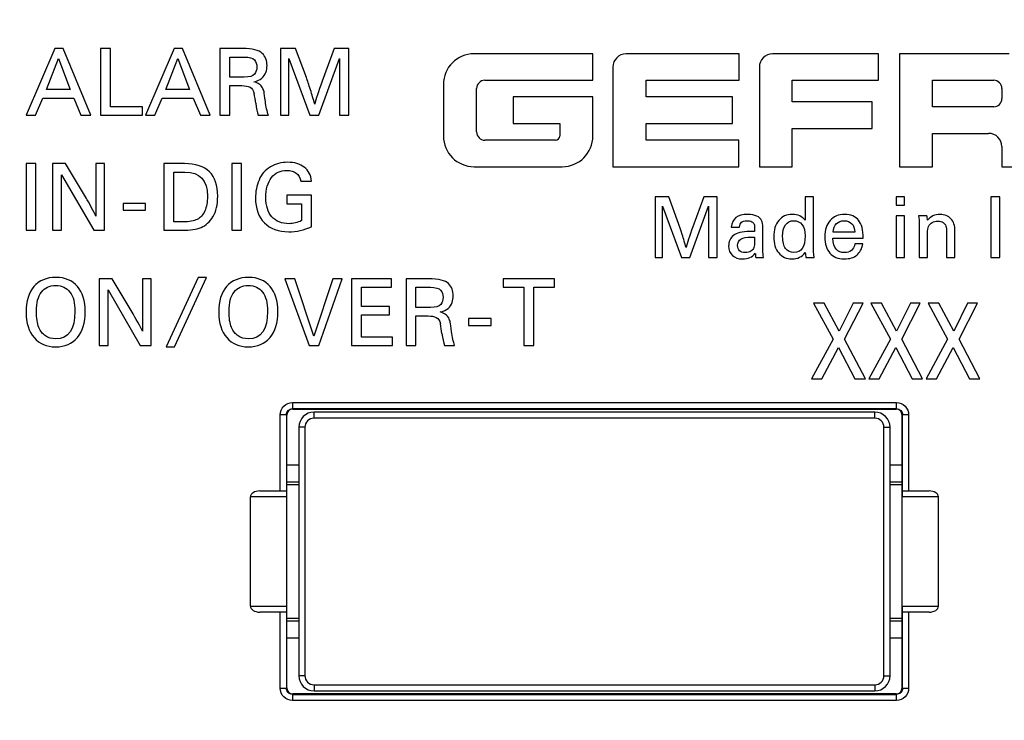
# Model space of a CAD drawing. Header units: millimetres. Extents: x 0 to 594, y 0 to 420.
# Tile 8 of 104: x 73 to 106, y 116 to 139. Entities that reach past the tile are written whole.
import ezdxf

# ---------------------------------------------------------------- set-up
doc = ezdxf.new("R2010")
doc.units = ezdxf.units.MM
doc.header["$LTSCALE"] = 32.67
doc.layers.get('0').update_dxf_attribs({"linetype": 'CONTINUOUS'})
doc.styles.get("Standard").update_dxf_attribs({"font": 'txt', "width": 0.85})
doc.dimstyles.new('DIMSTYLE_3', dxfattribs={"dimtxt": 3.5, "dimasz": 3.5, "dimexe": 1, "dimexo": 0.5, "dimgap": 0.875, "dimtad": 1, "dimdec": 1, "dimdsep": 46, "dimtxsty": 'STANDARD', "dimblk": '_FILLED', "dimblk1": '_FILLED', "dimblk2": '_FILLED', "dimcen": 0.09, "dimadec": 4, "dimazin": 2, "dimtp": 0.2, "dimtm": 0.2, "dimtfac": 1, "dimtdec": 1, "dimtofl": 0, "dimtmove": 0, "dimatfit": 3, "dimldrblk": '_FILLED', "dimfxl": 1, "dimtolj": 1, "dimarcsym": 0})

# ---------------------------------------------------------------- blocks, each defined once
blk = doc.blocks.new('_FILLED')
at = {"color": 0, "linetype": 'BYBLOCK'}
blk.add_solid([(0, 0), (-1, 0.1429), (-1, -0.1429)], dxfattribs=at)
blk = doc.blocks.new('*D2')
at = {"color": 2, "linetype": 'CONTINUOUS'}
for p, q in [((74.582, 191.362), (35.565, 191.362)), ((36.565, 191.362), (36.565, 122.987)), ((36.565, 54.612), (36.565, 122.987)), ((85.532, 54.612), (35.565, 54.612))]:
    blk.add_line(p, q, dxfattribs=at)
at = {"color": 2, "linetype": 'CONTINUOUS', "xscale": 3.5, "yscale": 3.5, "zscale": 3.5}
for p, rotation in [((36.565, 191.362), 90), ((36.565, 54.612), 270)]:
    blk.add_blockref('_FILLED', p, dxfattribs=dict(at, rotation=rotation))
at = {"color": 2, "linetype": 'CONTINUOUS', "insert": (32.19, 122.987), "char_height": 3.5, "width": 18, "attachment_point": 2, "rotation": 90, "line_spacing_factor": 0.9}
blk.add_mtext('136.8', dxfattribs=at)

msp = doc.modelspace()

# ---------------------------------------------------------------- linework, layer by layer
at = {"color": 7, "linetype": 'CONTINUOUS'}
for p, q in [((74.22548, 137.76214), (73.28174, 135.56214)), ((74.51043, 137.76214), (74.22548, 137.76214)), ((75.42046, 135.56214), (74.51043, 137.76214)), ((75.74066, 137.76214), (75.74066, 135.56214)), ((76.06392, 137.76214), (75.74066, 137.76214)), ((76.06392, 135.84097), (76.06392, 137.76214)), ((78.1628, 137.76214), (77.21907, 135.56214)), ((78.44776, 137.76214), (78.1628, 137.76214)), ((79.35779, 135.56214), (78.44776, 137.76214)), ((79.67798, 137.76214), (79.67798, 135.56214)), ((80.42255, 137.76214), (79.67798, 137.76214)), ((81.68035, 137.76214), (81.68035, 135.56214)), ((82.17367, 137.76214), (81.68035, 137.76214)), ((82.53063, 136.80003), (82.17367, 137.76214)), ((83.44678, 137.76214), (83.05152, 136.679)), ((83.92784, 137.76214), (83.44678, 137.76214)), ((83.92784, 135.56214), (83.92784, 137.76214)), ((73.95584, 136.40629), (74.34804, 137.43276)), ((74.34804, 137.43276), (74.73718, 136.40629)), ((77.89316, 136.40629), (78.28536, 137.43276)), ((78.28536, 137.43276), (78.6745, 136.40629)), ((80.00124, 136.81688), (80.00124, 137.48178)), ((80.00124, 137.48178), (80.4777, 137.48178)), ((81.94692, 135.56214), (81.94692, 137.43276)), ((81.94692, 137.43276), (82.64094, 135.56214)), ((82.94275, 135.56214), (83.62297, 137.43276)), ((83.62297, 137.43276), (83.62297, 135.56214)), ((91.98074, 137.58744), (88.06124, 137.58744)), ((91.98074, 136.71264), (91.98074, 137.58744)), ((96.80094, 137.58744), (93.07564, 137.58744)), ((96.80094, 136.71264), (96.80094, 137.58744)), ((101.40654, 137.58744), (97.90994, 137.58744)), ((101.40654, 136.71264), (101.40654, 137.58744)), ((102.10004, 137.58744), (102.10004, 133.86214)), ((105.71066, 137.58744), (102.10004, 137.58744)), ((92.63684, 137.14864), (92.63684, 133.86214)), ((97.47114, 137.14864), (97.47114, 133.86214)), ((80.4777, 136.81688), (80.00124, 136.81688)), ((80.00124, 135.56214), (80.00124, 136.53805)), ((80.00124, 136.53805), (80.39957, 136.53805)), ((87.04874, 136.57494), (87.04874, 134.87464)), ((88.14519, 135.00694), (88.14519, 136.44264)), ((88.41519, 136.71264), (91.98074, 136.71264)), ((93.73286, 136.16219), (93.73286, 136.71264)), ((93.73286, 136.71264), (96.80094, 136.71264)), ((98.55354, 135.99893), (98.55354, 136.71264)), ((98.55354, 136.71264), (101.40654, 136.71264)), ((103.18244, 135.83784), (103.18244, 136.71264)), ((103.18244, 136.71264), (105.20206, 136.71264)), ((105.47206, 136.44264), (105.47206, 136.10784)), ((73.59121, 135.56214), (73.83328, 136.12746)), ((73.83328, 136.12746), (74.85361, 136.12746)), ((74.73718, 136.40629), (73.95584, 136.40629)), ((74.85361, 136.12746), (75.09414, 135.56214)), ((77.52854, 135.56214), (77.7706, 136.12746)), ((77.7706, 136.12746), (78.79094, 136.12746)), ((78.6745, 136.40629), (77.89316, 136.40629)), ((78.79094, 136.12746), (79.03146, 135.56214)), ((89.35321, 136.16219), (89.35321, 135.28739)), ((91.98074, 136.16219), (89.35321, 136.16219)), ((91.98074, 134.87464), (91.98074, 136.16219)), ((96.58586, 136.16219), (93.73286, 136.16219)), ((96.58586, 135.28739), (96.58586, 136.16219)), ((77.12408, 135.84097), (76.06392, 135.84097)), ((77.12408, 135.56214), (77.12408, 135.84097)), ((101.19007, 135.99893), (98.55354, 135.99893)), ((101.19007, 135.12413), (101.19007, 135.99893)), ((105.20206, 135.83784), (103.18244, 135.83784)), ((73.28174, 135.56214), (73.59121, 135.56214)), ((75.09414, 135.56214), (75.42046, 135.56214)), ((75.74066, 135.56214), (77.12408, 135.56214)), ((77.21907, 135.56214), (77.52854, 135.56214)), ((79.03146, 135.56214), (79.35779, 135.56214)), ((79.67798, 135.56214), (80.00124, 135.56214)), ((80.94038, 135.56214), (81.27589, 135.56214)), ((81.68035, 135.56214), (81.94692, 135.56214)), ((82.64094, 135.56214), (82.94275, 135.56214)), ((83.62297, 135.56214), (83.92784, 135.56214)), ((89.35321, 135.28739), (90.88634, 135.28739)), ((90.88634, 135.28739), (90.88634, 134.87464)), ((93.73286, 134.73694), (93.73286, 135.28739)), ((93.73286, 135.28739), (96.58586, 135.28739)), ((98.55354, 133.86214), (98.55354, 135.12413)), ((98.55354, 135.12413), (101.19007, 135.12413)), ((103.18244, 133.86214), (103.18244, 134.96188)), ((103.18244, 134.96188), (105.03326, 134.96188)), ((90.74864, 134.73694), (88.41519, 134.73694)), ((96.79715, 134.73694), (93.73286, 134.73694)), ((96.79715, 133.86214), (96.79715, 134.73694)), ((105.47206, 134.52308), (105.47206, 133.86214)), ((73.28174, 133.96214), (73.28174, 131.76214)), ((73.605, 133.96214), (73.28174, 133.96214)), ((73.605, 131.76214), (73.605, 133.96214)), ((74.15653, 133.96214), (74.15653, 131.76214)), ((74.58397, 133.96214), (74.15653, 133.96214)), ((75.27339, 132.81005), (74.58397, 133.96214)), ((75.58133, 133.96214), (75.58133, 132.22941)), ((75.87241, 133.96214), (75.58133, 133.96214)), ((75.87241, 131.76214), (75.87241, 133.96214)), ((77.83188, 133.96214), (77.83188, 131.76214)), ((78.50751, 133.96214), (77.83188, 133.96214)), ((80.06559, 133.96214), (80.06559, 131.76214)), ((80.38885, 133.96214), (80.06559, 133.96214)), ((80.38885, 131.76214), (80.38885, 133.96214)), ((88.06124, 133.86214), (90.96824, 133.86214)), ((92.63684, 133.86214), (96.79715, 133.86214)), ((97.47114, 133.86214), (98.55354, 133.86214)), ((102.10004, 133.86214), (103.18244, 133.86214)), ((105.47206, 133.86214), (106.55446, 133.86214)), ((74.44915, 131.76214), (74.44915, 133.59752)), ((74.44915, 133.59752), (75.51238, 131.76214)), ((78.15514, 132.04097), (78.15514, 133.68178)), ((78.15514, 133.68178), (78.51977, 133.68178)), ((82.34679, 133.3815), (82.69762, 133.3815)), ((81.88258, 132.92036), (81.88258, 132.63694)), ((82.69456, 132.92036), (81.88258, 132.92036)), ((82.69456, 131.87858), (82.69456, 132.92036)), ((94.03174, 132.86214), (94.03174, 130.86214)), ((94.48021, 132.86214), (94.03174, 132.86214)), ((94.80472, 131.98749), (94.48021, 132.86214)), ((95.63759, 132.86214), (95.27826, 131.87746)), ((96.07492, 132.86214), (95.63759, 132.86214)), ((96.07492, 130.86214), (96.07492, 132.86214)), ((98.9816, 132.86214), (98.9816, 132.09752)), ((99.25458, 132.86214), (98.9816, 132.86214)), ((99.25458, 131.25629), (99.25458, 132.86214)), ((101.98718, 132.86214), (101.98718, 132.59056)), ((102.26155, 132.86214), (101.98718, 132.86214)), ((102.26155, 132.59056), (102.26155, 132.86214)), ((105.405, 132.86214), (105.11113, 132.86214)), ((105.11113, 132.86214), (105.11113, 130.86214)), ((105.405, 130.86214), (105.405, 132.86214)), ((76.48216, 132.65072), (76.48216, 132.42398)), ((77.22213, 132.65072), (76.48216, 132.65072)), ((77.22213, 132.42398), (77.22213, 132.65072)), ((81.88258, 132.63694), (82.36823, 132.63694)), ((82.36823, 132.63694), (82.36823, 132.08234)), ((94.27408, 130.86214), (94.27408, 132.5627)), ((94.27408, 132.5627), (94.905, 130.86214)), ((95.17938, 130.86214), (95.79776, 132.5627)), ((95.79776, 132.5627), (95.79776, 130.86214)), ((101.98718, 132.59056), (102.26155, 132.59056)), ((76.48216, 132.42398), (77.22213, 132.42398)), ((101.98718, 132.24515), (101.98718, 130.86214)), ((102.26155, 132.24515), (101.98718, 132.24515)), ((102.26155, 130.86214), (102.26155, 132.24515)), ((102.99692, 132.24515), (102.72116, 132.24515)), ((78.46308, 132.04097), (78.15514, 132.04097)), ((102.74623, 132.00838), (102.74623, 130.86214)), ((73.28174, 131.76214), (73.605, 131.76214)), ((74.15653, 131.76214), (74.44915, 131.76214)), ((75.51238, 131.76214), (75.87241, 131.76214)), ((77.83188, 131.76214), (78.43091, 131.76214)), ((80.06559, 131.76214), (80.38885, 131.76214)), ((96.54567, 131.86911), (96.81587, 131.86911)), ((97.31587, 131.79529), (97.31587, 131.72008)), ((97.58885, 131.09613), (97.58885, 131.83986)), ((100.62367, 131.6978), (99.90779, 131.6978)), ((103.0206, 130.86214), (103.0206, 131.66019)), ((103.65013, 131.68666), (103.65013, 130.86214)), ((103.9245, 130.86214), (103.9245, 131.74655)), ((97.20166, 131.54042), (97.31587, 131.53763)), ((97.31587, 131.53763), (97.31587, 131.41785)), ((99.89386, 131.50421), (100.89804, 131.50421)), ((100.88829, 131.31618), (100.62645, 131.31618)), ((94.03174, 130.86214), (94.27408, 130.86214)), ((94.905, 130.86214), (95.17938, 130.86214)), ((95.79776, 130.86214), (96.07492, 130.86214)), ((97.35486, 130.86214), (97.61252, 130.86214)), ((99.00946, 130.86214), (99.28105, 130.86214)), ((101.98718, 130.86214), (102.26155, 130.86214)), ((102.74623, 130.86214), (103.0206, 130.86214)), ((103.65013, 130.86214), (103.9245, 130.86214)), ((105.11113, 130.86214), (105.405, 130.86214)), ((75.6947, 130.16214), (75.6947, 127.96214)), ((76.12213, 130.16214), (75.6947, 130.16214)), ((76.81155, 129.01005), (76.12213, 130.16214)), ((77.11949, 130.16214), (77.11949, 128.42941)), ((77.41057, 130.16214), (77.11949, 130.16214)), ((77.41057, 127.96214), (77.41057, 130.16214)), ((78.95793, 130.2081), (77.90389, 127.91465)), ((78.18119, 127.91465), (79.23523, 130.2081)), ((79.23523, 130.2081), (78.95793, 130.2081)), ((81.81517, 130.16214), (82.61795, 127.96214)), ((82.14762, 130.16214), (81.81517, 130.16214)), ((82.77729, 128.27315), (82.14762, 130.16214)), ((83.39929, 130.16214), (82.77729, 128.27315)), ((82.93509, 127.96214), (83.70723, 130.16214)), ((83.70723, 130.16214), (83.39929, 130.16214)), ((84.02283, 130.16214), (84.02283, 127.96214)), ((85.33731, 130.16214), (84.02283, 130.16214)), ((85.33731, 129.88178), (85.33731, 130.16214)), ((85.82144, 130.16214), (85.82144, 127.96214)), ((86.56601, 130.16214), (85.82144, 130.16214)), ((89.02032, 130.16214), (89.02032, 129.88178)), ((90.71169, 130.16214), (89.02032, 130.16214)), ((90.71169, 129.88178), (90.71169, 130.16214)), ((75.98731, 127.96214), (75.98731, 129.79752)), ((75.98731, 129.79752), (77.05055, 127.96214)), ((84.34609, 129.24905), (84.34609, 129.88178)), ((84.34609, 129.88178), (85.33731, 129.88178)), ((86.1447, 129.21688), (86.1447, 129.88178)), ((86.1447, 129.88178), (86.62116, 129.88178)), ((89.02032, 129.88178), (89.70361, 129.88178)), ((89.70361, 129.88178), (89.70361, 127.96214)), ((90.02687, 127.96214), (90.02687, 129.88178)), ((90.02687, 129.88178), (90.71169, 129.88178)), ((99.61386, 129.36214), (99.2587, 129.36214)), ((99.2587, 129.36214), (99.90686, 128.16785)), ((100.10663, 128.43422), (99.61386, 129.36214)), ((100.56537, 129.36214), (100.10663, 128.43422)), ((100.28569, 128.16785), (100.89241, 129.36214)), ((100.89241, 129.36214), (100.56537, 129.36214)), ((101.50209, 129.36214), (101.14693, 129.36214)), ((101.14693, 129.36214), (101.79509, 128.16785)), ((101.99486, 128.43422), (101.50209, 129.36214)), ((102.4536, 129.36214), (101.99486, 128.43422)), ((102.17392, 128.16785), (102.78064, 129.36214)), ((102.78064, 129.36214), (102.4536, 129.36214)), ((103.39032, 129.36214), (103.03517, 129.36214)), ((103.03517, 129.36214), (103.68332, 128.16785)), ((103.88309, 128.43422), (103.39032, 129.36214)), ((104.34183, 129.36214), (103.88309, 128.43422)), ((104.06215, 128.16785), (104.66887, 129.36214)), ((104.66887, 129.36214), (104.34183, 129.36214)), ((85.27144, 129.24905), (84.34609, 129.24905)), ((84.34609, 128.24097), (84.34609, 128.96869)), ((84.34609, 128.96869), (85.27144, 128.96869)), ((85.27144, 128.96869), (85.27144, 129.24905)), ((86.62116, 129.21688), (86.1447, 129.21688)), ((86.1447, 127.96214), (86.1447, 128.93805)), ((86.1447, 128.93805), (86.54302, 128.93805)), ((87.88049, 128.85072), (87.88049, 128.62398)), ((88.62046, 128.85072), (87.88049, 128.85072)), ((87.88049, 128.62398), (88.62046, 128.62398)), ((88.62046, 128.62398), (88.62046, 128.85072)), ((85.37255, 128.24097), (84.34609, 128.24097)), ((85.37255, 127.96214), (85.37255, 128.24097)), ((99.90686, 128.16785), (99.19507, 126.86214)), ((100.96788, 126.86214), (100.28569, 128.16785)), ((101.79509, 128.16785), (101.0833, 126.86214)), ((102.85611, 126.86214), (102.17392, 128.16785)), ((103.68332, 128.16785), (102.97153, 126.86214)), ((104.74434, 126.86214), (104.06215, 128.16785)), ((75.6947, 127.96214), (75.98731, 127.96214)), ((77.05055, 127.96214), (77.41057, 127.96214)), ((77.90389, 127.91465), (78.18119, 127.91465)), ((82.61795, 127.96214), (82.93509, 127.96214)), ((84.02283, 127.96214), (85.37255, 127.96214)), ((85.82144, 127.96214), (86.1447, 127.96214)), ((87.08383, 127.96214), (87.41935, 127.96214)), ((89.70361, 127.96214), (90.02687, 127.96214)), ((99.53395, 126.86214), (100.08591, 127.89278)), ((100.08591, 127.89278), (100.62308, 126.86214)), ((101.42218, 126.86214), (101.97414, 127.89278)), ((101.97414, 127.89278), (102.51131, 126.86214)), ((103.31041, 126.86214), (103.86238, 127.89278)), ((103.86238, 127.89278), (104.39955, 126.86214)), ((99.19507, 126.86214), (99.53395, 126.86214)), ((100.62308, 126.86214), (100.96788, 126.86214)), ((101.0833, 126.86214), (101.42218, 126.86214)), ((102.51131, 126.86214), (102.85611, 126.86214)), ((102.97153, 126.86214), (103.31041, 126.86214)), ((104.39955, 126.86214), (104.74434, 126.86214)), ((82.08171, 125.86214), (101.98177, 125.86214)), ((101.28174, 125.76214), (82.78174, 125.76214)), ((81.88174, 116.66211), (81.88174, 125.66217)), ((102.18174, 116.66211), (102.18174, 125.66217)), ((82.28174, 125.26214), (82.28174, 117.06214)), ((101.78174, 117.06214), (101.78174, 125.26214)), ((82.28174, 124.01214), (81.88174, 124.01214)), ((102.18174, 124.01214), (101.78174, 124.01214)), ((81.88174, 123.46214), (82.28174, 123.46214)), ((101.78174, 123.46214), (102.18174, 123.46214)), ((80.99415, 123.16214), (81.86772, 123.16214)), ((102.19577, 123.16214), (103.06933, 123.16214)), ((80.68174, 119.36214), (80.68174, 122.96214)), ((103.38174, 119.36214), (103.38174, 122.96214)), ((81.86772, 119.16214), (80.99415, 119.16214)), ((103.06933, 119.16214), (102.19577, 119.16214)), ((82.28174, 118.86214), (81.88174, 118.86214)), ((102.18174, 118.86214), (101.78174, 118.86214)), ((81.88174, 118.31214), (82.28174, 118.31214)), ((101.78174, 118.31214), (102.18174, 118.31214)), ((101.98177, 116.46214), (82.08171, 116.46214)), ((82.78174, 116.56214), (101.28174, 116.56214))]:
    msp.add_line(p, q, dxfattribs=at)
at = {"color": 9, "linetype": 'CONTINUOUS'}
for p, q in [((82.06769, 126.07614), (82.06769, 125.87617)), ((82.06769, 126.07614), (101.99579, 126.07614)), ((101.9958, 125.87617), (101.9958, 126.07614)), ((82.08171, 125.86214), (82.06769, 125.87617)), ((101.9958, 125.87617), (82.06769, 125.87617)), ((82.78174, 125.56214), (82.78174, 125.76214)), ((101.28174, 125.56214), (101.28174, 125.76214)), ((101.98177, 125.86214), (101.9958, 125.87617)), ((81.86772, 125.6762), (81.66775, 125.6762)), ((81.66775, 123.16214), (81.66775, 125.67619)), ((81.86772, 125.6762), (81.86772, 123.16214)), ((81.88174, 125.66217), (81.86772, 125.6762)), ((101.28174, 125.56214), (82.78174, 125.56214)), ((102.18174, 125.66217), (102.19577, 125.6762)), ((102.39574, 125.6762), (102.19577, 125.6762)), ((102.19577, 123.16214), (102.19577, 125.6762)), ((102.39574, 125.67619), (102.39574, 123.16214)), ((82.48174, 125.26214), (82.28174, 125.26214)), ((82.48174, 125.26214), (82.48174, 117.06214)), ((101.58174, 125.26214), (101.78174, 125.26214)), ((101.58174, 117.06214), (101.58174, 125.26214)), ((82.28174, 123.36214), (81.88174, 123.36214)), ((102.18174, 123.36214), (101.78174, 123.36214)), ((81.88174, 122.96214), (80.68174, 122.96214)), ((103.38174, 122.96214), (102.18174, 122.96214)), ((80.68174, 119.36214), (81.88174, 119.36214)), ((102.18174, 119.36214), (103.38174, 119.36214)), ((81.66775, 116.64809), (81.66775, 119.16214)), ((81.86772, 119.16214), (81.86772, 116.64809)), ((81.88174, 118.96214), (82.28174, 118.96214)), ((101.78174, 118.96214), (102.18174, 118.96214)), ((102.19577, 116.64809), (102.19577, 119.16214)), ((102.39574, 119.16214), (102.39574, 116.64809)), ((82.48174, 117.06214), (82.28174, 117.06214)), ((101.58174, 117.06214), (101.78174, 117.06214)), ((81.66775, 116.64809), (81.86772, 116.64809)), ((82.78174, 116.76214), (82.78174, 116.56214)), ((82.78174, 116.76214), (101.28174, 116.76214)), ((101.28174, 116.76214), (101.28174, 116.56214)), ((102.18174, 116.66211), (102.19577, 116.64809)), ((102.19577, 116.64809), (102.39574, 116.64809)), ((82.08171, 116.46214), (82.06769, 116.44812)), ((82.06769, 116.44812), (82.06769, 116.24815)), ((82.06769, 116.44812), (101.9958, 116.44812)), ((101.98177, 116.46214), (101.9958, 116.44812)), ((101.9958, 116.24815), (101.9958, 116.44812)), ((101.99579, 116.24815), (82.06769, 116.24815))]:
    msp.add_line(p, q, dxfattribs=at)
at = {"color": 7, "linetype": 'CONTINUOUS'}
for centre, radius, start, end in [((88.06124, 136.57494), 1.0125, 90, 180), ((93.07564, 137.14864), 0.4388, 90, 180), ((97.90994, 137.14864), 0.4388, 90, 180), ((88.41519, 136.44264), 0.27, 90, 180), ((105.20206, 136.44264), 0.27, 0, 90), ((77.18586, 135.5255), 3.69714, 6.708767, 11.686616), ((69.31265, 132.17304), 14.004, 15.561075, 17.562245), ((105.20206, 136.10784), 0.27, 270, 360), ((88.06124, 134.87464), 1.0125, 180, 270), ((88.41519, 135.00694), 0.27, 180, 270), ((90.74864, 134.87464), 0.1377, 270, 360), ((90.96824, 134.87464), 1.0125, 270, 360), ((105.03326, 134.52308), 0.4388, 0, 90), ((82.78748, 127.78086), 12.73185, 15.561208, 17.56223), ((98.17696, 131.03039), 0.83913, 181.597735, 191.566007), ((83.32924, 127.92549), 3.69721, 6.70876, 11.686507), ((82.78174, 125.26214), 0.5, 90, 180), ((101.28174, 125.26214), 0.5, 0, 90), ((82.78174, 117.06214), 0.5, 180, 270), ((101.28174, 117.06214), 0.5, 270, 360)]:
    msp.add_arc(centre, radius, start, end, dxfattribs=at)
at = {"color": 9, "linetype": 'CONTINUOUS'}
for centre, start, end in [((82.78174, 125.26214), 90, 180), ((101.28174, 125.26214), 0, 90), ((82.78174, 117.06214), 180, 270), ((101.28174, 117.06214), 270, 360)]:
    msp.add_arc(centre, 0.3, start, end, dxfattribs=at)
at = {"color": 7, "linetype": 'CONTINUOUS'}
for centre, major_axis, ratio, start_param, end_param in [((82.08177, 125.66211), (0.14146, -0.14146), 0.99969546, 2.35634678, 3.92683852), ((101.98171, 125.66211), (0.14146, 0.14146), 0.99969546, -0.78524587, 0.78524587), ((80.99415, 122.96214), (0.31241, 0), 0.6401844, 1.57079633, 3.14159265), ((81.87713, 122.96214), (0, 0.2), 0.02305678, -1.57079633, 0), ((102.18635, 122.96214), (0, 0.2), 0.02305678, 0, 1.57079633), ((103.06933, 122.96214), (0.31241, 0), 0.6401844, 0, 1.57079633), ((80.99415, 119.36214), (0.31241, 0), 0.6401844, -3.14159265, -1.57079633), ((81.87713, 119.36214), (0, 0.2), 0.02305678, -3.14159265, -1.57079633), ((102.18635, 119.36214), (0, 0.2), 0.02305678, -4.71238898, -3.14159265), ((103.06933, 119.36214), (0.31241, 0), 0.6401844, -1.57079633, 0), ((82.08177, 116.66217), (0.14146, 0.14146), 0.99969546, 2.35634678, 3.92683852), ((101.98171, 116.66217), (0.14146, -0.14146), 0.99969546, -0.78524587, 0.78524587)]:
    msp.add_ellipse(centre, major_axis=major_axis, ratio=ratio, start_param=start_param, end_param=end_param, dxfattribs=at)
for points in [[(81.07213, 137.60281), (80.96642, 137.70852), (80.75041, 137.76214), (80.42255, 137.76214)], [(80.4777, 137.48178), (80.64623, 137.48178), (80.75807, 137.44961), (80.81284, 137.38647)], [(81.23146, 137.19989), (81.23146, 137.36228), (81.17784, 137.4971), (81.07213, 137.60281)], [(80.81284, 137.38647), (80.86837, 137.32245), (80.89595, 137.24432), (80.89595, 137.14933)], [(80.89595, 137.14933), (80.89595, 137.06047), (80.86837, 136.98234), (80.81619, 136.91654)], [(81.19095, 136.97492), (81.21768, 137.04822), (81.23146, 137.12329), (81.23146, 137.19989)], [(80.81619, 136.91654), (80.76266, 136.84905), (80.64929, 136.81688), (80.4777, 136.81688)], [(80.7979, 136.66674), (80.91127, 136.68819), (80.9986, 136.72802), (81.05988, 136.78317)], [(81.05988, 136.78317), (81.12116, 136.83833), (81.16406, 136.90114), (81.19095, 136.97492)], [(82.66392, 136.39863), (82.60876, 136.57329), (82.56469, 136.70823), (82.53063, 136.80003)], [(80.39957, 136.53805), (80.50988, 136.53805), (80.60027, 136.51966), (80.66921, 136.48596)], [(80.66921, 136.48596), (80.73815, 136.45226), (80.78411, 136.38178), (80.80636, 136.27439)], [(80.97688, 136.58364), (80.93272, 136.61618), (80.87297, 136.64376), (80.7979, 136.66674)], [(81.07979, 136.46911), (81.05528, 136.51354), (81.02004, 136.55184), (80.97688, 136.58364)], [(81.13188, 136.32816), (81.12269, 136.37719), (81.10431, 136.42468), (81.07979, 136.46911)], [(83.05152, 136.679), (82.92589, 136.33429), (82.84316, 136.08457), (82.80333, 135.92983)], [(81.17668, 136.017), (81.15639, 136.17496), (81.14107, 136.27914), (81.13188, 136.32816)], [(80.85768, 135.95741), (80.87756, 135.78888), (80.90514, 135.65713), (80.94038, 135.56214)], [(81.27589, 135.56214), (81.233, 135.6893), (81.19929, 135.84097), (81.17668, 136.017)], [(79.60445, 132.88819), (79.60445, 133.60365), (79.23829, 133.96214), (78.50751, 133.96214)], [(81.34311, 133.85677), (81.17018, 133.75532), (81.04456, 133.61131), (80.96642, 133.42134)], [(81.91016, 134.0081), (81.70486, 134.0081), (81.51489, 133.95755), (81.34311, 133.85677)], [(82.45709, 133.84571), (82.31921, 133.95295), (82.1369, 134.0081), (81.91016, 134.0081)], [(82.69762, 133.3815), (82.67617, 133.58373), (82.59497, 133.73847), (82.45709, 133.84571)], [(78.51977, 133.68178), (79.01614, 133.68178), (79.26587, 133.41521), (79.26587, 132.88512)], [(81.19163, 132.84529), (81.19163, 133.12106), (81.25291, 133.34014), (81.37844, 133.50108)], [(81.37844, 133.50108), (81.50263, 133.66033), (81.67116, 133.74153), (81.88258, 133.74153)], [(81.88258, 133.74153), (82.13996, 133.74153), (82.2947, 133.6205), (82.34679, 133.3815)], [(80.96642, 133.42134), (80.88829, 133.23136), (80.84999, 133.03067), (80.84999, 132.82231)], [(79.26587, 132.88512), (79.26587, 132.69362), (79.23522, 132.53276), (79.17637, 132.40129)], [(79.44852, 132.21236), (79.55236, 132.38415), (79.60445, 132.60936), (79.60445, 132.88819)], [(81.39348, 132.20763), (81.25904, 132.35811), (81.19163, 132.57106), (81.19163, 132.84529)], [(75.43213, 132.52631), (75.35765, 132.66451), (75.30442, 132.7582), (75.27339, 132.81005)], [(75.58133, 132.22941), (75.55681, 132.2907), (75.50626, 132.38875), (75.43213, 132.52631)], [(80.84999, 132.82231), (80.84999, 132.48067), (80.94804, 132.21103), (81.14414, 132.01187)], [(79.17637, 132.40129), (79.11726, 132.26925), (79.03453, 132.17733), (78.92882, 132.12217)], [(79.05751, 131.85713), (79.21378, 131.92148), (79.344, 132.03944), (79.44852, 132.21236)], [(81.96071, 131.98122), (81.71712, 131.98122), (81.52868, 132.05629), (81.39348, 132.20763)], [(97.08745, 132.28554), (96.74901, 132.28554), (96.56796, 132.14627), (96.54567, 131.86911)], [(97.38663, 132.23205), (97.31308, 132.26744), (97.2128, 132.28554), (97.08745, 132.28554)], [(97.54289, 132.09056), (97.51224, 132.14905), (97.46071, 132.19641), (97.38663, 132.23205)], [(98.55681, 132.28554), (98.36879, 132.28554), (98.21977, 132.21869), (98.10974, 132.08499)], [(98.9816, 132.09752), (98.8869, 132.22287), (98.74623, 132.28554), (98.55681, 132.28554)], [(100.28662, 132.28554), (100.08328, 132.28554), (99.92311, 132.21869), (99.80646, 132.08746)], [(100.74484, 132.09752), (100.64316, 132.22287), (100.48996, 132.28554), (100.28662, 132.28554)], [(102.72116, 132.24515), (102.73787, 132.14627), (102.74623, 132.06688), (102.74623, 132.00838)], [(103.01782, 132.09195), (103.01503, 132.15184), (103.00807, 132.20337), (102.99692, 132.24515)], [(103.43147, 132.28554), (103.25737, 132.28554), (103.11949, 132.22008), (103.01782, 132.09195)], [(103.79219, 132.14487), (103.70444, 132.23819), (103.58467, 132.28554), (103.43147, 132.28554)], [(78.92882, 132.12217), (78.82311, 132.06702), (78.66837, 132.04097), (78.46308, 132.04097)], [(81.14414, 132.01187), (81.34024, 131.8127), (81.60681, 131.71465), (81.94539, 131.71465)], [(81.94539, 131.71465), (82.20584, 131.71465), (82.45556, 131.76827), (82.69456, 131.87858)], [(82.36823, 132.08234), (82.23801, 132.01493), (82.10166, 131.98122), (81.96071, 131.98122)], [(94.92589, 131.62259), (94.87575, 131.78136), (94.83568, 131.90404), (94.80472, 131.98749)], [(95.27826, 131.87746), (95.16406, 131.56409), (95.08885, 131.33707), (95.05263, 131.19641)], [(96.81587, 131.86911), (96.82283, 131.94153), (96.84511, 131.99585), (96.88133, 132.02927)], [(96.88133, 132.02927), (96.91754, 132.0627), (96.97603, 132.07941), (97.05821, 132.07941)], [(97.05821, 132.07941), (97.12784, 132.07941), (97.18355, 132.06827), (97.22378, 132.04569)], [(97.22378, 132.04569), (97.26294, 132.0237), (97.28801, 131.99724), (97.29915, 131.96521)], [(97.29915, 131.96521), (97.31029, 131.93317), (97.31587, 131.87607), (97.31587, 131.79529)], [(97.58885, 131.83986), (97.58885, 131.94849), (97.57353, 132.03206), (97.54289, 132.09056)], [(98.10974, 132.08499), (97.99971, 131.95128), (97.94539, 131.77161), (97.94539, 131.54738)], [(98.23926, 131.55574), (98.23926, 131.72565), (98.2699, 131.85518), (98.33351, 131.94464)], [(98.33351, 131.94464), (98.39665, 132.03345), (98.48718, 132.07941), (98.60417, 132.07941)], [(98.60417, 132.07941), (98.72394, 132.07941), (98.81587, 132.03485), (98.88227, 131.94538)], [(98.88227, 131.94538), (98.94818, 131.85657), (98.9816, 131.7354), (98.9816, 131.58081)], [(99.80646, 132.08746), (99.68913, 131.95546), (99.63063, 131.77579), (99.63063, 131.54738)], [(99.90779, 131.6978), (99.93007, 131.95128), (100.05263, 132.07941), (100.27548, 132.07941)], [(100.27548, 132.07941), (100.37854, 132.07941), (100.46071, 132.04599), (100.52165, 131.98159)], [(100.52165, 131.98159), (100.58328, 131.91646), (100.6167, 131.82175), (100.62367, 131.6978)], [(100.89804, 131.50421), (100.89804, 131.7744), (100.84651, 131.97217), (100.74484, 132.09752)], [(103.0206, 131.66019), (103.0206, 131.76187), (103.03174, 131.83986), (103.05542, 131.89278)], [(103.05542, 131.89278), (103.0791, 131.94571), (103.11809, 131.98749), (103.17241, 132.01813)], [(103.17241, 132.01813), (103.22673, 132.04877), (103.2894, 132.06549), (103.35904, 132.06549)], [(103.35904, 132.06549), (103.42868, 132.06549), (103.48578, 132.05017), (103.53003, 132.02044)], [(103.53003, 132.02044), (103.57492, 131.99028), (103.60695, 131.95128), (103.62366, 131.90393)], [(103.62366, 131.90393), (103.64038, 131.85657), (103.65013, 131.78415), (103.65013, 131.68666)], [(103.9245, 131.74655), (103.9245, 131.91925), (103.87993, 132.05156), (103.79219, 132.14487)], [(78.43091, 131.76214), (78.69289, 131.76214), (78.90124, 131.79278), (79.05751, 131.85713)], [(96.61531, 131.58916), (96.51085, 131.50003), (96.45932, 131.38304), (96.45932, 131.24097)], [(97.16963, 131.72287), (96.905, 131.72287), (96.71977, 131.6783), (96.61531, 131.58916)], [(96.75319, 131.25908), (96.75319, 131.44571), (96.90231, 131.54772), (97.20166, 131.54042)], [(97.31587, 131.72008), (97.26851, 131.72148), (97.21977, 131.72287), (97.16963, 131.72287)], [(97.94539, 131.54738), (97.94539, 131.32454), (97.99971, 131.14766), (98.10898, 131.01612)], [(98.3363, 131.16265), (98.2713, 131.25351), (98.23926, 131.38443), (98.23926, 131.55574)], [(98.9816, 131.58081), (98.9816, 131.21173), (98.85765, 131.02788), (98.61252, 131.02788)], [(99.63063, 131.54738), (99.63063, 131.31618), (99.68634, 131.13652), (99.79741, 131.00948)], [(96.45932, 131.24097), (96.45932, 131.11284), (96.5011, 131.01117), (96.58467, 130.93457)], [(96.81833, 131.08464), (96.77408, 131.12538), (96.75319, 131.18387), (96.75319, 131.25908)], [(97.31587, 131.41785), (97.31587, 131.31897), (97.30751, 131.24515), (97.2908, 131.19641)], [(99.28105, 130.86214), (99.26294, 130.99028), (99.25458, 131.12259), (99.25458, 131.25629)], [(100.00456, 131.13864), (99.93564, 131.21451), (99.89943, 131.33707), (99.89386, 131.50421)], [(100.62645, 131.31618), (100.58467, 131.1212), (100.46768, 131.0251), (100.27826, 131.0251)], [(100.69017, 130.94472), (100.78801, 131.02788), (100.85347, 131.15184), (100.88829, 131.31618)], [(96.58467, 130.93457), (96.66823, 130.85797), (96.77826, 130.81897), (96.91614, 130.81897)], [(97.00389, 131.0251), (96.92311, 131.0251), (96.86183, 131.0446), (96.81833, 131.08464)], [(96.91614, 130.81897), (97.10417, 130.81897), (97.24484, 130.88164), (97.33815, 131.00699)], [(97.1947, 131.07384), (97.14734, 131.04042), (97.08467, 131.0251), (97.00389, 131.0251)], [(97.2908, 131.19641), (97.27408, 131.14766), (97.24205, 131.10727), (97.1947, 131.07384)], [(97.61252, 130.86214), (97.59581, 130.95128), (97.58885, 131.02927), (97.58885, 131.09613)], [(98.10898, 131.01612), (98.21837, 130.88443), (98.36461, 130.81897), (98.54706, 130.81897)], [(98.61252, 131.02788), (98.49275, 131.02788), (98.40082, 131.07245), (98.3363, 131.16265)], [(98.54706, 130.81897), (98.73509, 130.81897), (98.88133, 130.88861), (98.98439, 131.02788)], [(98.98439, 131.02788), (98.98996, 130.96799), (98.99832, 130.91228), (99.00946, 130.86214)], [(99.79741, 131.00948), (99.90918, 130.88164), (100.06517, 130.81897), (100.26712, 130.81897)], [(100.27826, 131.0251), (100.16406, 131.0251), (100.07353, 131.0627), (100.00456, 131.13864)], [(100.26712, 130.81897), (100.45096, 130.81897), (100.59302, 130.86214), (100.69017, 130.94472)], [(74.27297, 130.2081), (73.95737, 130.2081), (73.71224, 130.10699), (73.54022, 129.90821)], [(73.78683, 129.72435), (73.89609, 129.86799), (74.05389, 129.94153), (74.26071, 129.94153)], [(74.26071, 129.94153), (74.46294, 129.94153), (74.61921, 129.86799), (74.72951, 129.72092)], [(74.9777, 129.90936), (74.80765, 130.10852), (74.57325, 130.2081), (74.27297, 130.2081)], [(80.62784, 130.2081), (80.31224, 130.2081), (80.06712, 130.10699), (79.89509, 129.90821)], [(80.1417, 129.72435), (80.25096, 129.86799), (80.40876, 129.94153), (80.61559, 129.94153)], [(80.61559, 129.94153), (80.81782, 129.94153), (80.97408, 129.86799), (81.08439, 129.72092)], [(81.33258, 129.90936), (81.16252, 130.10852), (80.92812, 130.2081), (80.62784, 130.2081)], [(87.21559, 130.00281), (87.10988, 130.10852), (86.89386, 130.16214), (86.56601, 130.16214)], [(87.37492, 129.59989), (87.37492, 129.76228), (87.3213, 129.8971), (87.21559, 130.00281)], [(73.54022, 129.90821), (73.36754, 129.70866), (73.28174, 129.42524), (73.28174, 129.05755)], [(73.62339, 129.09738), (73.62339, 129.37008), (73.67701, 129.57997), (73.78683, 129.72435)], [(74.72951, 129.72092), (74.83982, 129.57384), (74.89497, 129.36395), (74.89497, 129.09125)], [(75.23355, 129.079), (75.23355, 129.4329), (75.14776, 129.71019), (74.9777, 129.90936)], [(79.89509, 129.90821), (79.72241, 129.70866), (79.63662, 129.42524), (79.63662, 129.05755)], [(79.97826, 129.09738), (79.97826, 129.37008), (80.03188, 129.57997), (80.1417, 129.72435)], [(81.08439, 129.72092), (81.1947, 129.57384), (81.24985, 129.36395), (81.24985, 129.09125)], [(81.58843, 129.079), (81.58843, 129.4329), (81.50263, 129.71019), (81.33258, 129.90936)], [(86.62116, 129.88178), (86.78968, 129.88178), (86.90152, 129.84961), (86.95629, 129.78647)], [(86.95629, 129.78647), (87.01183, 129.72245), (87.0394, 129.64432), (87.0394, 129.54933)], [(87.33441, 129.37492), (87.36113, 129.44822), (87.37492, 129.52329), (87.37492, 129.59989)], [(86.95964, 129.31654), (86.90612, 129.24905), (86.79275, 129.21688), (86.62116, 129.21688)], [(87.0394, 129.54933), (87.0394, 129.46047), (87.01183, 129.38234), (86.95964, 129.31654)], [(87.20333, 129.18317), (87.26461, 129.23833), (87.30751, 129.30114), (87.33441, 129.37492)], [(73.28174, 129.05755), (73.28174, 128.70518), (73.36907, 128.42635), (73.54481, 128.22068)], [(73.70458, 128.55964), (73.64943, 128.68526), (73.62339, 128.86451), (73.62339, 129.09738)], [(74.89497, 129.09125), (74.89497, 128.48457), (74.68202, 128.18122), (74.25765, 128.18122)], [(74.97419, 128.22297), (75.14623, 128.42788), (75.23355, 128.71437), (75.23355, 129.079)], [(76.97029, 128.72631), (76.89581, 128.86451), (76.84258, 128.9582), (76.81155, 129.01005)], [(79.63662, 129.05755), (79.63662, 128.70518), (79.72394, 128.42635), (79.89968, 128.22068)], [(80.05946, 128.55964), (80.00431, 128.68526), (79.97826, 128.86451), (79.97826, 129.09738)], [(81.24985, 129.09125), (81.24985, 128.48457), (81.0369, 128.18122), (80.61252, 128.18122)], [(81.32907, 128.22297), (81.5011, 128.42788), (81.58843, 128.71437), (81.58843, 129.079)], [(86.94135, 129.06674), (87.05472, 129.08819), (87.14205, 129.12802), (87.20333, 129.18317)], [(87.12033, 128.98364), (87.07617, 129.01618), (87.01642, 129.04376), (86.94135, 129.06674)], [(87.22325, 128.86911), (87.19874, 128.91354), (87.1635, 128.95184), (87.12033, 128.98364)], [(77.11949, 128.42941), (77.09497, 128.4907), (77.04442, 128.58875), (76.97029, 128.72631)], [(86.54302, 128.93805), (86.65333, 128.93805), (86.74372, 128.91966), (86.81266, 128.88596)], [(86.81266, 128.88596), (86.8816, 128.85226), (86.92757, 128.78178), (86.94981, 128.67439)], [(87.27534, 128.72816), (87.26614, 128.77719), (87.24776, 128.82468), (87.22325, 128.86911)], [(87.32014, 128.417), (87.29985, 128.57496), (87.28453, 128.67914), (87.27534, 128.72816)], [(73.92187, 128.27585), (73.83174, 128.34056), (73.75974, 128.43401), (73.70458, 128.55964)], [(80.27675, 128.27585), (80.18662, 128.34056), (80.11461, 128.43401), (80.05946, 128.55964)], [(87.00114, 128.35741), (87.02102, 128.18888), (87.0486, 128.05713), (87.08383, 127.96214)], [(87.41935, 127.96214), (87.37645, 128.0893), (87.34275, 128.24097), (87.32014, 128.417)], [(73.54481, 128.22068), (73.7199, 128.01577), (73.95737, 127.91465), (74.25765, 127.91465)], [(74.25765, 128.18122), (74.12283, 128.18122), (74.01099, 128.21187), (73.92187, 128.27585)], [(74.25765, 127.91465), (74.56252, 127.91465), (74.80152, 128.0173), (74.97419, 128.22297)], [(79.89968, 128.22068), (80.07478, 128.01577), (80.31224, 127.91465), (80.61252, 127.91465)], [(80.61252, 128.18122), (80.4777, 128.18122), (80.36587, 128.21187), (80.27675, 128.27585)], [(80.61252, 127.91465), (80.9174, 127.91465), (81.1564, 128.0173), (81.32907, 128.22297)]]:
    msp.add_open_spline(points, degree=3, dxfattribs=at)
at = {"color": 9, "linetype": 'CONTINUOUS'}
for points, knots in [([(81.66775, 125.67619), (81.66775, 125.77823), (81.75306, 125.99083), (81.96566, 126.07614), (82.06769, 126.07614)], [0, 0, 0, 0, 0.49999916, 1, 1, 1, 1]), ([(101.99579, 126.07614), (102.09783, 126.07613), (102.31043, 125.99083), (102.39574, 125.77823), (102.39574, 125.67619)], [0, 0, 0, 0, 0.49999916, 1, 1, 1, 1]), ([(81.86772, 125.6762), (81.86771, 125.72724), (81.91035, 125.83357), (82.01668, 125.87618), (82.06769, 125.87617)], [0, 0, 0, 0, 0.50015036, 1, 1, 1, 1]), ([(101.9958, 125.87617), (102.04684, 125.87618), (102.15317, 125.83354), (102.19578, 125.72721), (102.19577, 125.6762)], [0, 0, 0, 0, 0.50015036, 1, 1, 1, 1]), ([(82.06769, 116.24815), (81.96566, 116.24816), (81.75306, 116.33346), (81.66775, 116.54606), (81.66775, 116.64809)], [0, 0, 0, 0, 0.49999916, 1, 1, 1, 1]), ([(82.06769, 116.44812), (82.01665, 116.44811), (81.91032, 116.49075), (81.8677, 116.59708), (81.86772, 116.64809)], [0, 0, 0, 0, 0.50015036, 1, 1, 1, 1]), ([(102.39574, 116.64809), (102.39573, 116.54606), (102.31043, 116.33346), (102.09783, 116.24815), (101.99579, 116.24815)], [0, 0, 0, 0, 0.49999916, 1, 1, 1, 1]), ([(102.19577, 116.64809), (102.19578, 116.59705), (102.15314, 116.49072), (102.04681, 116.4481), (101.9958, 116.44812)], [0, 0, 0, 0, 0.50015036, 1, 1, 1, 1])]:
    msp.add_open_spline(points, degree=3, knots=knots, dxfattribs=at)

# ---------------------------------------------------------------- dimensions: what is measured, and where the dimension line sits
at = {"color": 2, "linetype": 'CONTINUOUS'}
dim = msp.add_linear_dim(base=(36.5649171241, 191.3621440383), p1=(86.0317432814, 54.6121440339), p2=(75.0817432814, 191.3621440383), angle=90, dimstyle='DIMSTYLE_3', dxfattribs=at)
dim.commit()
dim.dimension.update_dxf_attribs({"geometry": '*D2', "text_midpoint": (36.5649171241, 122.4871436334), "dimtype": 160})

doc.saveas('drawing.dxf')
